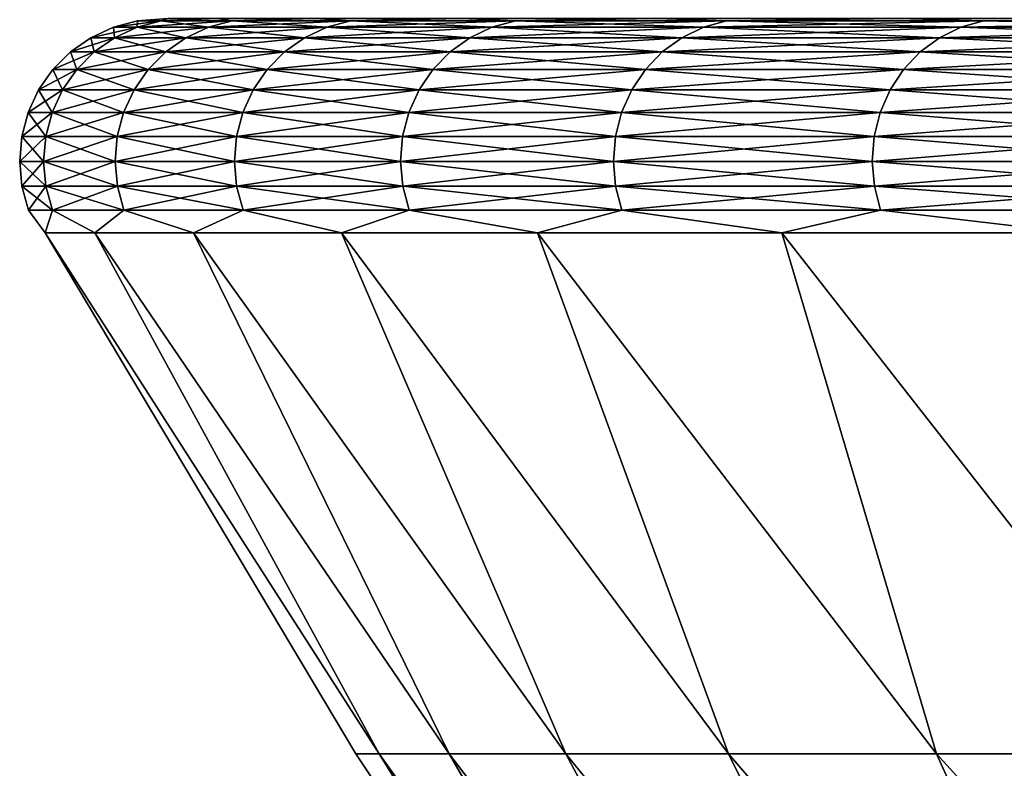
# Model space of a CAD drawing. Header units: metres. Extents: x -105 to 105, y -72 to 59.
# Tile 134 of 256: x -21.35 to -19.97, y -47.65 to -46.6. Entities that reach past the tile are written whole.
import ezdxf

# ---------------------------------------------------------------- set-up
doc = ezdxf.new("R2010")
doc.units = ezdxf.units.M
doc.layers.add('solid_509431_AD150_SW0001', color=7, linetype='CONTINUOUS')

msp = doc.modelspace()

# ---------------------------------------------------------------- linework, layer by layer
at = {"layer": 'solid_509431_AD150_SW0001'}
for points in [[(-21.222616, -46.612011, -6.25), (-21.188816, -46.602993, -6.25), (-21.155483, -46.602993, -7.438066)], [(-21.222616, -46.612011, -6.25), (-21.18923, -46.612011, -5.060039), (-21.188816, -46.602993, -6.25)], [(-21.18923, -46.612011, -7.439961), (-21.222616, -46.612011, -6.25), (-21.155483, -46.602993, -7.438066)], [(-21.18923, -46.612011, -5.060039), (-21.155483, -46.602993, -5.061934), (-21.188816, -46.602993, -6.25)], [(-21.18923, -46.612011, -5.060039), (-21.089174, -46.612011, -3.873821), (-21.155483, -46.602993, -5.061934)], [(-21.18923, -46.612011, -7.439961), (-21.155483, -46.602993, -7.438066), (-21.055586, -46.602993, -8.622395)], [(-21.089174, -46.612011, -8.626179), (-21.18923, -46.612011, -7.439961), (-21.055586, -46.602993, -8.622395)], [(-21.188816, -46.602993, -6.25), (-21.14572, -46.599998, -5.645895), (-21.14572, -46.599998, -6.854105)], [(-21.188816, -46.602993, -6.25), (-21.155483, -46.602993, -5.061934), (-21.14572, -46.599998, -5.645895)], [(-21.155483, -46.602993, -7.438066), (-21.188816, -46.602993, -6.25), (-21.14572, -46.599998, -6.854105)], [(-21.155483, -46.602993, -5.061934), (-21.07675, -46.599998, -4.439735), (-21.14572, -46.599998, -5.645895)], [(-21.155483, -46.602993, -5.061934), (-21.055586, -46.602993, -3.877605), (-21.07675, -46.599998, -4.439735)], [(-21.155483, -46.602993, -7.438066), (-21.14572, -46.599998, -6.854105), (-21.07675, -46.599998, -8.060265)], [(-21.055586, -46.602993, -8.622395), (-21.155483, -46.602993, -7.438066), (-21.07675, -46.599998, -8.060265)], [(-21.089174, -46.612011, -3.873821), (-21.055586, -46.602993, -3.877605), (-21.155483, -46.602993, -5.061934)], [(-21.089174, -46.612011, -3.873821), (-20.922762, -46.612011, -2.69508), (-21.055586, -46.602993, -3.877605)], [(-21.089174, -46.612011, -8.626179), (-21.055586, -46.602993, -8.622395), (-20.889441, -46.602993, -9.799258)], [(-20.922762, -46.612011, -9.80492), (-21.089174, -46.612011, -8.626179), (-20.889441, -46.602993, -9.799258)], [(-21.055586, -46.602993, -3.877605), (-20.939024, -46.599998, -3.239418), (-21.07675, -46.599998, -4.439735)], [(-21.055586, -46.602993, -8.622395), (-21.07675, -46.599998, -8.060265), (-20.939024, -46.599998, -9.260583)], [(-21.055586, -46.602993, -3.877605), (-20.889441, -46.602993, -2.700741), (-20.939024, -46.599998, -3.239418)], [(-20.889441, -46.602993, -9.799258), (-21.055586, -46.602993, -8.622395), (-20.939024, -46.599998, -9.260583)], [(-20.922762, -46.612011, -2.69508), (-20.889441, -46.602993, -2.700741), (-21.055586, -46.602993, -3.877605)], [(-20.889441, -46.602993, -2.700741), (-20.733006, -46.599998, -2.048941), (-20.939024, -46.599998, -3.239418)], [(-20.889441, -46.602993, -9.799258), (-20.939024, -46.599998, -9.260583), (-20.733006, -46.599998, -10.451059)], [(-20.922762, -46.612011, -2.69508), (-20.690521, -46.612011, -1.527524), (-20.889441, -46.602993, -2.700741)], [(-20.922762, -46.612011, -9.80492), (-20.889441, -46.602993, -9.799258), (-20.65757, -46.602993, -10.964955)], [(-20.690521, -46.612011, -10.972477), (-20.922762, -46.612011, -9.80492), (-20.65757, -46.602993, -10.964955)], [(-20.889441, -46.602993, -2.700741), (-20.65757, -46.602993, -1.535045), (-20.733006, -46.599998, -2.048941)], [(-20.65757, -46.602993, -10.964955), (-20.889441, -46.602993, -9.799258), (-20.733006, -46.599998, -10.451059)], [(-20.690521, -46.612011, -1.527524), (-20.65757, -46.602993, -1.535045), (-20.889441, -46.602993, -2.700741)], [(-20.65757, -46.602993, -1.535045), (-20.459362, -46.599998, -0.87219), (-20.733006, -46.599998, -2.048941)], [(-20.65757, -46.602993, -10.964955), (-20.733006, -46.599998, -10.451059), (-20.459362, -46.599998, -11.62781)], [(-20.690521, -46.612011, -1.527524), (-20.393181, -46.612011, -0.374826), (-20.65757, -46.602993, -1.535045)], [(-20.690521, -46.612011, -10.972477), (-20.65757, -46.602993, -10.964955), (-20.360701, -46.602993, -12.115817)], [(-20.393181, -46.612011, -12.125174), (-20.690521, -46.612011, -10.972477), (-20.360701, -46.602993, -12.115817)], [(-20.65757, -46.602993, -1.535045), (-20.360701, -46.602993, -0.384183), (-20.459362, -46.599998, -0.87219)], [(-20.360701, -46.602993, -12.115817), (-20.65757, -46.602993, -10.964955), (-20.459362, -46.599998, -11.62781)], [(-20.393181, -46.612011, -0.374826), (-20.360701, -46.602993, -0.384183), (-20.65757, -46.602993, -1.535045)], [(-20.360701, -46.602993, -0.384183), (-20.118973, -46.599998, 0.287074), (-20.459362, -46.599998, -0.87219)], [(-20.360701, -46.602993, -12.115817), (-20.459362, -46.599998, -11.62781), (-20.118973, -46.599998, -12.787074)], [(-20.393181, -46.612011, -0.374826), (-20.031673, -46.612011, 0.759386), (-20.360701, -46.602993, -0.384183)], [(-20.393181, -46.612011, -12.125174), (-20.360701, -46.602993, -12.115817), (-19.999771, -46.602993, -13.248222)], [(-20.031673, -46.612011, -13.259386), (-20.393181, -46.612011, -12.125174), (-19.999771, -46.602993, -13.248222)], [(-20.360701, -46.602993, -0.384183), (-19.999771, -46.602993, 0.748223), (-20.118973, -46.599998, 0.287074)], [(-19.999771, -46.602993, -13.248222), (-20.360701, -46.602993, -12.115817), (-20.118973, -46.599998, -12.787074)], [(-20.031673, -46.612011, 0.759386), (-19.999771, -46.602993, 0.748223), (-20.360701, -46.602993, -0.384183)], [(-19.999771, -46.602993, 0.748223), (-19.712982, -46.599998, 1.424939), (-20.118973, -46.599998, 0.287074)], [(-19.999771, -46.602993, -13.248222), (-20.118973, -46.599998, -12.787074), (-19.712982, -46.599998, -13.924939)], [(-20.031673, -46.612011, 0.759386), (-19.607141, -46.612011, 1.871544), (-19.999771, -46.602993, 0.748223)], [(-20.031673, -46.612011, -13.259386), (-19.999771, -46.602993, -13.248222), (-19.575914, -46.602993, -14.358609)], [(-19.607141, -46.612011, -14.371544), (-20.031673, -46.612011, -13.259386), (-19.575914, -46.602993, -14.358609)], [(-19.999771, -46.602993, 0.748223), (-19.575914, -46.602993, 1.858609), (-19.712982, -46.599998, 1.424939)], [(-19.575914, -46.602993, -14.358609), (-19.999771, -46.602993, -13.248222), (-19.712982, -46.599998, -13.924939)], [(-19.607141, -46.612011, 1.871544), (-19.575914, -46.602993, 1.858609), (-19.999771, -46.602993, 0.748223)], [(-21.254328, -46.626785, -6.25), (-21.222616, -46.612011, -6.25), (-21.18923, -46.612011, -7.439961)], [(-21.254328, -46.626785, -6.25), (-21.22089, -46.626785, -5.05826), (-21.222616, -46.612011, -6.25)], [(-21.22089, -46.626785, -7.44174), (-21.254328, -46.626785, -6.25), (-21.18923, -46.612011, -7.439961)], [(-21.22089, -46.626785, -5.05826), (-21.18923, -46.612011, -5.060039), (-21.222616, -46.612011, -6.25)], [(-21.22089, -46.626785, -5.05826), (-21.120686, -46.626785, -3.87027), (-21.18923, -46.612011, -5.060039)], [(-21.22089, -46.626785, -7.44174), (-21.18923, -46.612011, -7.439961), (-21.089174, -46.612011, -8.626179)], [(-21.120686, -46.626785, -8.629729), (-21.22089, -46.626785, -7.44174), (-21.089174, -46.612011, -8.626179)], [(-21.120686, -46.626785, -3.87027), (-21.089174, -46.612011, -3.873821), (-21.18923, -46.612011, -5.060039)], [(-21.120686, -46.626785, -3.87027), (-20.954025, -46.626785, -2.689768), (-21.089174, -46.612011, -3.873821)], [(-21.120686, -46.626785, -8.629729), (-21.089174, -46.612011, -8.626179), (-20.922762, -46.612011, -9.80492)], [(-20.954025, -46.626785, -9.810232), (-21.120686, -46.626785, -8.629729), (-20.922762, -46.612011, -9.80492)], [(-20.954025, -46.626785, -2.689768), (-20.922762, -46.612011, -2.69508), (-21.089174, -46.612011, -3.873821)], [(-20.954025, -46.626785, -2.689768), (-20.721437, -46.626785, -1.520467), (-20.922762, -46.612011, -2.69508)], [(-20.954025, -46.626785, -9.810232), (-20.922762, -46.612011, -9.80492), (-20.690521, -46.612011, -10.972477)], [(-20.721437, -46.626785, -10.979533), (-20.954025, -46.626785, -9.810232), (-20.690521, -46.612011, -10.972477)], [(-20.721437, -46.626785, -1.520467), (-20.690521, -46.612011, -1.527524), (-20.922762, -46.612011, -2.69508)], [(-20.721437, -46.626785, -1.520467), (-20.423653, -46.626785, -0.366047), (-20.690521, -46.612011, -1.527524)], [(-20.721437, -46.626785, -10.979533), (-20.690521, -46.612011, -10.972477), (-20.393181, -46.612011, -12.125174)], [(-20.423653, -46.626785, -12.133953), (-20.721437, -46.626785, -10.979533), (-20.393181, -46.612011, -12.125174)], [(-20.423653, -46.626785, -0.366047), (-20.393181, -46.612011, -0.374826), (-20.690521, -46.612011, -1.527524)], [(-20.423653, -46.626785, -0.366047), (-20.061605, -46.626785, 0.769859), (-20.393181, -46.612011, -0.374826)], [(-20.423653, -46.626785, -12.133953), (-20.393181, -46.612011, -12.125174), (-20.031673, -46.612011, -13.259386)], [(-20.061605, -46.626785, -13.269859), (-20.423653, -46.626785, -12.133953), (-20.031673, -46.612011, -13.259386)], [(-20.061605, -46.626785, 0.769859), (-20.031673, -46.612011, 0.759386), (-20.393181, -46.612011, -0.374826)], [(-20.061605, -46.626785, 0.769859), (-19.636438, -46.626785, 1.883679), (-20.031673, -46.612011, 0.759386)], [(-20.061605, -46.626785, -13.269859), (-20.031673, -46.612011, -13.259386), (-19.607141, -46.612011, -14.371544)], [(-19.636438, -46.626785, -14.383679), (-20.061605, -46.626785, -13.269859), (-19.607141, -46.612011, -14.371544)], [(-19.636438, -46.626785, 1.883679), (-19.607141, -46.612011, 1.871544), (-20.031673, -46.612011, 0.759386)], [(-21.28298, -46.646854, -6.25), (-21.254328, -46.626785, -6.25), (-21.22089, -46.626785, -7.44174)], [(-21.28298, -46.646854, -6.25), (-21.249498, -46.646854, -5.056654), (-21.254328, -46.626785, -6.25)], [(-21.249498, -46.646854, -7.443346), (-21.28298, -46.646854, -6.25), (-21.22089, -46.626785, -7.44174)], [(-21.249498, -46.646854, -5.056654), (-21.22089, -46.626785, -5.05826), (-21.254328, -46.626785, -6.25)], [(-21.249498, -46.646854, -5.056654), (-21.149157, -46.646854, -3.867062), (-21.22089, -46.626785, -5.05826)], [(-21.249498, -46.646854, -7.443346), (-21.22089, -46.626785, -7.44174), (-21.120686, -46.626785, -8.629729)], [(-21.149157, -46.646854, -8.632937), (-21.249498, -46.646854, -7.443346), (-21.120686, -46.626785, -8.629729)], [(-21.149157, -46.646854, -3.867062), (-21.120686, -46.626785, -3.87027), (-21.22089, -46.626785, -5.05826)], [(-21.149157, -46.646854, -3.867062), (-20.982273, -46.646854, -2.684968), (-21.120686, -46.626785, -3.87027)], [(-21.149157, -46.646854, -8.632937), (-21.120686, -46.626785, -8.629729), (-20.954025, -46.626785, -9.810232)], [(-20.982273, -46.646854, -9.815032), (-21.149157, -46.646854, -8.632937), (-20.954025, -46.626785, -9.810232)], [(-20.982273, -46.646854, -2.684968), (-20.954025, -46.626785, -2.689768), (-21.120686, -46.626785, -3.87027)], [(-20.982273, -46.646854, -2.684968), (-20.749371, -46.646854, -1.514091), (-20.954025, -46.626785, -2.689768)], [(-20.982273, -46.646854, -9.815032), (-20.954025, -46.626785, -9.810232), (-20.721437, -46.626785, -10.979533)], [(-20.749371, -46.646854, -10.985909), (-20.982273, -46.646854, -9.815032), (-20.721437, -46.626785, -10.979533)], [(-20.749371, -46.646854, -1.514091), (-20.721437, -46.626785, -1.520467), (-20.954025, -46.626785, -2.689768)], [(-20.749371, -46.646854, -1.514091), (-20.451183, -46.646854, -0.358115), (-20.721437, -46.626785, -1.520467)], [(-20.749371, -46.646854, -10.985909), (-20.721437, -46.626785, -10.979533), (-20.423653, -46.626785, -12.133953)], [(-20.451183, -46.646854, -12.141885), (-20.749371, -46.646854, -10.985909), (-20.423653, -46.626785, -12.133953)], [(-20.451183, -46.646854, -0.358115), (-20.423653, -46.626785, -0.366047), (-20.721437, -46.626785, -1.520467)], [(-20.451183, -46.646854, -0.358115), (-20.08865, -46.646854, 0.779323), (-20.423653, -46.626785, -0.366047)], [(-20.451183, -46.646854, -12.141885), (-20.423653, -46.626785, -12.133953), (-20.061605, -46.626785, -13.269859)], [(-20.08865, -46.646854, -13.279323), (-20.451183, -46.646854, -12.141885), (-20.061605, -46.626785, -13.269859)], [(-20.08865, -46.646854, 0.779323), (-20.061605, -46.626785, 0.769859), (-20.423653, -46.626785, -0.366047)], [(-20.08865, -46.646854, 0.779323), (-19.66291, -46.646854, 1.894644), (-20.061605, -46.626785, 0.769859)], [(-20.08865, -46.646854, -13.279323), (-20.061605, -46.626785, -13.269859), (-19.636438, -46.626785, -14.383679)], [(-19.66291, -46.646854, -14.394644), (-20.08865, -46.646854, -13.279323), (-19.636438, -46.626785, -14.383679)], [(-19.66291, -46.646854, 1.894644), (-19.636438, -46.626785, 1.883679), (-20.061605, -46.626785, 0.769859)], [(-21.307697, -46.671612, -6.25), (-21.28298, -46.646854, -6.25), (-21.249498, -46.646854, -7.443346)], [(-21.307697, -46.671612, -6.25), (-21.274176, -46.671612, -5.055268), (-21.28298, -46.646854, -6.25)], [(-21.274176, -46.671612, -7.444732), (-21.307697, -46.671612, -6.25), (-21.249498, -46.646854, -7.443346)], [(-21.274176, -46.671612, -5.055268), (-21.249498, -46.646854, -5.056654), (-21.28298, -46.646854, -6.25)], [(-21.274176, -46.671612, -5.055268), (-21.173719, -46.671612, -3.864295), (-21.249498, -46.646854, -5.056654)], [(-21.274176, -46.671612, -7.444732), (-21.249498, -46.646854, -7.443346), (-21.149157, -46.646854, -8.632937)], [(-21.173719, -46.671612, -8.635705), (-21.274176, -46.671612, -7.444732), (-21.149157, -46.646854, -8.632937)], [(-21.173719, -46.671612, -3.864295), (-21.149157, -46.646854, -3.867062), (-21.249498, -46.646854, -5.056654)], [(-21.173719, -46.671612, -3.864295), (-21.006641, -46.671612, -2.680828), (-21.149157, -46.646854, -3.867062)], [(-21.173719, -46.671612, -8.635705), (-21.149157, -46.646854, -8.632937), (-20.982273, -46.646854, -9.815032)], [(-21.006641, -46.671612, -9.819172), (-21.173719, -46.671612, -8.635705), (-20.982273, -46.646854, -9.815032)], [(-21.006641, -46.671612, -2.680828), (-20.982273, -46.646854, -2.684968), (-21.149157, -46.646854, -3.867062)], [(-21.006641, -46.671612, -2.680828), (-20.773468, -46.671612, -1.508591), (-20.982273, -46.646854, -2.684968)], [(-21.006641, -46.671612, -9.819172), (-20.982273, -46.646854, -9.815032), (-20.749371, -46.646854, -10.985909)], [(-20.773468, -46.671612, -10.991408), (-21.006641, -46.671612, -9.819172), (-20.749371, -46.646854, -10.985909)], [(-20.773468, -46.671612, -1.508591), (-20.749371, -46.646854, -1.514091), (-20.982273, -46.646854, -2.684968)], [(-20.773468, -46.671612, -1.508591), (-20.474936, -46.671612, -0.351273), (-20.749371, -46.646854, -1.514091)], [(-20.773468, -46.671612, -10.991408), (-20.749371, -46.646854, -10.985909), (-20.451183, -46.646854, -12.141885)], [(-20.474936, -46.671612, -12.148727), (-20.773468, -46.671612, -10.991408), (-20.451183, -46.646854, -12.141885)], [(-20.474936, -46.671612, -0.351273), (-20.451183, -46.646854, -0.358115), (-20.749371, -46.646854, -1.514091)], [(-20.474936, -46.671612, -0.351273), (-20.11198, -46.671612, 0.787486), (-20.451183, -46.646854, -0.358115)], [(-20.474936, -46.671612, -12.148727), (-20.451183, -46.646854, -12.141885), (-20.08865, -46.646854, -13.279323)], [(-20.11198, -46.671612, -13.287486), (-20.474936, -46.671612, -12.148727), (-20.08865, -46.646854, -13.279323)], [(-20.11198, -46.671612, 0.787486), (-20.08865, -46.646854, 0.779323), (-20.451183, -46.646854, -0.358115)], [(-20.11198, -46.671612, 0.787486), (-19.685745, -46.671612, 1.904103), (-20.08865, -46.646854, 0.779323)], [(-20.11198, -46.671612, -13.287486), (-20.08865, -46.646854, -13.279323), (-19.66291, -46.646854, -14.394644)], [(-19.685745, -46.671612, -14.404102), (-20.11198, -46.671612, -13.287486), (-19.66291, -46.646854, -14.394644)], [(-19.685745, -46.671612, 1.904103), (-19.66291, -46.646854, 1.894644), (-20.08865, -46.646854, 0.779323)], [(-21.327723, -46.700294, -6.25), (-21.307697, -46.671612, -6.25), (-21.274176, -46.671612, -7.444732)], [(-21.327723, -46.700294, -6.25), (-21.29417, -46.700294, -5.054145), (-21.307697, -46.671612, -6.25)], [(-21.29417, -46.700294, -7.445855), (-21.327723, -46.700294, -6.25), (-21.274176, -46.671612, -7.444732)], [(-21.29417, -46.700294, -5.054145), (-21.274176, -46.671612, -5.055268), (-21.307697, -46.671612, -6.25)], [(-21.29417, -46.700294, -5.054145), (-21.193617, -46.700294, -3.862053), (-21.274176, -46.671612, -5.055268)], [(-21.29417, -46.700294, -7.445855), (-21.274176, -46.671612, -7.444732), (-21.173719, -46.671612, -8.635705)], [(-21.193617, -46.700294, -8.637947), (-21.29417, -46.700294, -7.445855), (-21.173719, -46.671612, -8.635705)], [(-21.193617, -46.700294, -3.862053), (-21.173719, -46.671612, -3.864295), (-21.274176, -46.671612, -5.055268)], [(-21.193617, -46.700294, -3.862053), (-21.026382, -46.700294, -2.677474), (-21.173719, -46.671612, -3.864295)], [(-21.193617, -46.700294, -8.637947), (-21.173719, -46.671612, -8.635705), (-21.006641, -46.671612, -9.819172)], [(-21.026382, -46.700294, -9.822526), (-21.193617, -46.700294, -8.637947), (-21.006641, -46.671612, -9.819172)], [(-21.026382, -46.700294, -2.677474), (-21.006641, -46.671612, -2.680828), (-21.173719, -46.671612, -3.864295)], [(-21.026382, -46.700294, -2.677474), (-20.792992, -46.700294, -1.504135), (-21.006641, -46.671612, -2.680828)], [(-21.026382, -46.700294, -9.822526), (-21.006641, -46.671612, -9.819172), (-20.773468, -46.671612, -10.991408)], [(-20.792992, -46.700294, -10.995865), (-21.026382, -46.700294, -9.822526), (-20.773468, -46.671612, -10.991408)], [(-20.792992, -46.700294, -1.504135), (-20.773468, -46.671612, -1.508591), (-21.006641, -46.671612, -2.680828)], [(-20.792992, -46.700294, -1.504135), (-20.494177, -46.700294, -0.345729), (-20.773468, -46.671612, -1.508591)], [(-20.792992, -46.700294, -10.995865), (-20.773468, -46.671612, -10.991408), (-20.474936, -46.671612, -12.148727)], [(-20.494177, -46.700294, -12.154271), (-20.792992, -46.700294, -10.995865), (-20.474936, -46.671612, -12.148727)], [(-20.494177, -46.700294, -0.345729), (-20.474936, -46.671612, -0.351273), (-20.773468, -46.671612, -1.508591)], [(-20.494177, -46.700294, -0.345729), (-20.13088, -46.700294, 0.7941), (-20.474936, -46.671612, -0.351273)], [(-20.494177, -46.700294, -12.154271), (-20.474936, -46.671612, -12.148727), (-20.11198, -46.671612, -13.287486)], [(-20.13088, -46.700294, -13.2941), (-20.494177, -46.700294, -12.154271), (-20.11198, -46.671612, -13.287486)], [(-20.13088, -46.700294, 0.7941), (-20.11198, -46.671612, 0.787486), (-20.474936, -46.671612, -0.351273)], [(-20.13088, -46.700294, 0.7941), (-19.704247, -46.700294, 1.911766), (-20.11198, -46.671612, 0.787486)], [(-20.13088, -46.700294, -13.2941), (-20.11198, -46.671612, -13.287486), (-19.685745, -46.671612, -14.404102)], [(-19.704247, -46.700294, -14.411766), (-20.13088, -46.700294, -13.2941), (-19.685745, -46.671612, -14.404102)], [(-19.704247, -46.700294, 1.911766), (-19.685745, -46.671612, 1.904103), (-20.11198, -46.671612, 0.787486)], [(-21.342443, -46.732029, -6.25), (-21.327723, -46.700294, -6.25), (-21.29417, -46.700294, -7.445855)], [(-21.342443, -46.732029, -6.25), (-21.308867, -46.732029, -5.053319), (-21.327723, -46.700294, -6.25)], [(-21.308867, -46.732029, -7.446681), (-21.342443, -46.732029, -6.25), (-21.29417, -46.700294, -7.445855)], [(-21.308867, -46.732029, -5.053319), (-21.29417, -46.700294, -5.054145), (-21.327723, -46.700294, -6.25)], [(-21.308867, -46.732029, -5.053319), (-21.208246, -46.732029, -3.860404), (-21.29417, -46.700294, -5.054145)], [(-21.308867, -46.732029, -7.446681), (-21.29417, -46.700294, -7.445855), (-21.193617, -46.700294, -8.637947)], [(-21.208246, -46.732029, -8.639595), (-21.308867, -46.732029, -7.446681), (-21.193617, -46.700294, -8.637947)], [(-21.208246, -46.732029, -3.860404), (-21.193617, -46.700294, -3.862053), (-21.29417, -46.700294, -5.054145)], [(-21.208246, -46.732029, -3.860404), (-21.040895, -46.732029, -2.675008), (-21.193617, -46.700294, -3.862053)], [(-21.208246, -46.732029, -8.639595), (-21.193617, -46.700294, -8.637947), (-21.026382, -46.700294, -9.822526)], [(-21.040895, -46.732029, -9.824992), (-21.208246, -46.732029, -8.639595), (-21.026382, -46.700294, -9.822526)], [(-21.040895, -46.732029, -2.675008), (-21.026382, -46.700294, -2.677474), (-21.193617, -46.700294, -3.862053)], [(-21.040895, -46.732029, -2.675008), (-20.807343, -46.732029, -1.50086), (-21.026382, -46.700294, -2.677474)], [(-21.040895, -46.732029, -9.824992), (-21.026382, -46.700294, -9.822526), (-20.792992, -46.700294, -10.995865)], [(-20.807343, -46.732029, -10.999141), (-21.040895, -46.732029, -9.824992), (-20.792992, -46.700294, -10.995865)], [(-20.807343, -46.732029, -1.50086), (-20.792992, -46.700294, -1.504135), (-21.026382, -46.700294, -2.677474)], [(-20.807343, -46.732029, -1.50086), (-20.508324, -46.732029, -0.341654), (-20.792992, -46.700294, -1.504135)], [(-20.807343, -46.732029, -10.999141), (-20.792992, -46.700294, -10.995865), (-20.494177, -46.700294, -12.154271)], [(-20.508324, -46.732029, -12.158346), (-20.807343, -46.732029, -10.999141), (-20.494177, -46.700294, -12.154271)], [(-20.508324, -46.732029, -0.341654), (-20.494177, -46.700294, -0.345729), (-20.792992, -46.700294, -1.504135)], [(-20.508324, -46.732029, -0.341654), (-20.144775, -46.732029, 0.798962), (-20.494177, -46.700294, -0.345729)], [(-20.508324, -46.732029, -12.158346), (-20.494177, -46.700294, -12.154271), (-20.13088, -46.700294, -13.2941)], [(-20.144775, -46.732029, -13.298962), (-20.508324, -46.732029, -12.158346), (-20.13088, -46.700294, -13.2941)], [(-20.144775, -46.732029, 0.798962), (-20.13088, -46.700294, 0.7941), (-20.494177, -46.700294, -0.345729)], [(-20.144775, -46.732029, 0.798962), (-19.717846, -46.732029, 1.917399), (-20.13088, -46.700294, 0.7941)], [(-20.144775, -46.732029, -13.298962), (-20.13088, -46.700294, -13.2941), (-19.704247, -46.700294, -14.411766)], [(-19.717846, -46.732029, -14.417399), (-20.144775, -46.732029, -13.298962), (-19.704247, -46.700294, -14.411766)], [(-19.717846, -46.732029, 1.917399), (-19.704247, -46.700294, 1.911766), (-20.13088, -46.700294, 0.7941)], [(-21.35141, -46.765842, -6.25), (-21.342443, -46.732029, -6.25), (-21.308867, -46.732029, -7.446681)], [(-21.35141, -46.765842, -6.25), (-21.31782, -46.765842, -5.052817), (-21.342443, -46.732029, -6.25)], [(-21.31782, -46.765842, -7.447183), (-21.35141, -46.765842, -6.25), (-21.308867, -46.732029, -7.446681)], [(-21.31782, -46.765842, -5.052817), (-21.308867, -46.732029, -5.053319), (-21.342443, -46.732029, -6.25)], [(-21.31782, -46.765842, -5.052817), (-21.217155, -46.765842, -3.859401), (-21.308867, -46.732029, -5.053319)], [(-21.31782, -46.765842, -7.447183), (-21.308867, -46.732029, -7.446681), (-21.208246, -46.732029, -8.639595)], [(-21.217155, -46.765842, -8.640599), (-21.31782, -46.765842, -7.447183), (-21.208246, -46.732029, -8.639595)], [(-21.217155, -46.765842, -3.859401), (-21.208246, -46.732029, -3.860404), (-21.308867, -46.732029, -5.053319)], [(-21.217155, -46.765842, -3.859401), (-21.049736, -46.765842, -2.673506), (-21.208246, -46.732029, -3.860404)], [(-21.217155, -46.765842, -8.640599), (-21.208246, -46.732029, -8.639595), (-21.040895, -46.732029, -9.824992)], [(-21.049736, -46.765842, -9.826494), (-21.217155, -46.765842, -8.640599), (-21.040895, -46.732029, -9.824992)], [(-21.049736, -46.765842, -2.673506), (-21.040895, -46.732029, -2.675008), (-21.208246, -46.732029, -3.860404)], [(-21.049736, -46.765842, -2.673506), (-20.816084, -46.765842, -1.498865), (-21.040895, -46.732029, -2.675008)], [(-21.049736, -46.765842, -9.826494), (-21.040895, -46.732029, -9.824992), (-20.807343, -46.732029, -10.999141)], [(-20.816084, -46.765842, -11.001136), (-21.049736, -46.765842, -9.826494), (-20.807343, -46.732029, -10.999141)], [(-20.816084, -46.765842, -1.498865), (-20.807343, -46.732029, -1.50086), (-21.040895, -46.732029, -2.675008)], [(-20.816084, -46.765842, -1.498865), (-20.516939, -46.765842, -0.339172), (-20.807343, -46.732029, -1.50086)], [(-20.816084, -46.765842, -11.001136), (-20.807343, -46.732029, -10.999141), (-20.508324, -46.732029, -12.158346)], [(-20.516939, -46.765842, -12.160829), (-20.816084, -46.765842, -11.001136), (-20.508324, -46.732029, -12.158346)], [(-20.516939, -46.765842, -0.339172), (-20.508324, -46.732029, -0.341654), (-20.807343, -46.732029, -1.50086)], [(-20.516939, -46.765842, -0.339172), (-20.153238, -46.765842, 0.801923), (-20.508324, -46.732029, -0.341654)], [(-20.516939, -46.765842, -12.160829), (-20.508324, -46.732029, -12.158346), (-20.144775, -46.732029, -13.298962)], [(-20.153238, -46.765842, -13.301924), (-20.516939, -46.765842, -12.160829), (-20.144775, -46.732029, -13.298962)], [(-20.153238, -46.765842, 0.801923), (-20.144775, -46.732029, 0.798962), (-20.508324, -46.732029, -0.341654)], [(-20.153238, -46.765842, 0.801923), (-19.72613, -46.765842, 1.92083), (-20.144775, -46.732029, 0.798962)], [(-20.153238, -46.765842, -13.301924), (-20.144775, -46.732029, -13.298962), (-19.717846, -46.732029, -14.417399)], [(-19.72613, -46.765842, -14.420831), (-20.153238, -46.765842, -13.301924), (-19.717846, -46.732029, -14.417399)], [(-19.72613, -46.765842, 1.92083), (-19.717846, -46.732029, 1.917399), (-20.144775, -46.732029, 0.798962)], [(-21.354347, -46.800701, -6.25), (-21.35141, -46.765842, -6.25), (-21.31782, -46.765842, -7.447183)], [(-21.354347, -46.800701, -6.25), (-21.320751, -46.800701, -5.052652), (-21.35141, -46.765842, -6.25)], [(-21.320751, -46.800701, -7.447348), (-21.354347, -46.800701, -6.25), (-21.31782, -46.765842, -7.447183)], [(-21.320751, -46.800701, -5.052652), (-21.31782, -46.765842, -5.052817), (-21.35141, -46.765842, -6.25)], [(-21.320751, -46.800701, -5.052652), (-21.220076, -46.800701, -3.859072), (-21.31782, -46.765842, -5.052817)], [(-21.320751, -46.800701, -7.447348), (-21.31782, -46.765842, -7.447183), (-21.217155, -46.765842, -8.640599)], [(-21.220076, -46.800701, -8.640928), (-21.320751, -46.800701, -7.447348), (-21.217155, -46.765842, -8.640599)], [(-21.220076, -46.800701, -3.859072), (-21.217155, -46.765842, -3.859401), (-21.31782, -46.765842, -5.052817)], [(-21.220076, -46.800701, -3.859072), (-21.052631, -46.800701, -2.673014), (-21.217155, -46.765842, -3.859401)], [(-21.220076, -46.800701, -8.640928), (-21.217155, -46.765842, -8.640599), (-21.049736, -46.765842, -9.826494)], [(-21.052631, -46.800701, -9.826986), (-21.220076, -46.800701, -8.640928), (-21.049736, -46.765842, -9.826494)], [(-21.052631, -46.800701, -2.673014), (-21.049736, -46.765842, -2.673506), (-21.217155, -46.765842, -3.859401)], [(-21.052631, -46.800701, -2.673014), (-20.818949, -46.800701, -1.498211), (-21.049736, -46.765842, -2.673506)], [(-21.052631, -46.800701, -9.826986), (-21.049736, -46.765842, -9.826494), (-20.816084, -46.765842, -11.001136)], [(-20.818949, -46.800701, -11.001789), (-21.052631, -46.800701, -9.826986), (-20.816084, -46.765842, -11.001136)], [(-20.818949, -46.800701, -1.498211), (-20.816084, -46.765842, -1.498865), (-21.049736, -46.765842, -2.673506)], [(-20.818949, -46.800701, -1.498211), (-20.519762, -46.800701, -0.338359), (-20.816084, -46.765842, -1.498865)], [(-20.818949, -46.800701, -11.001789), (-20.816084, -46.765842, -11.001136), (-20.516939, -46.765842, -12.160829)], [(-20.519762, -46.800701, -12.161641), (-20.818949, -46.800701, -11.001789), (-20.516939, -46.765842, -12.160829)], [(-20.519762, -46.800701, -0.338359), (-20.516939, -46.765842, -0.339172), (-20.816084, -46.765842, -1.498865)], [(-20.519762, -46.800701, -0.338359), (-20.156012, -46.800701, 0.802893), (-20.516939, -46.765842, -0.339172)], [(-20.519762, -46.800701, -12.161641), (-20.516939, -46.765842, -12.160829), (-20.153238, -46.765842, -13.301924)], [(-20.156012, -46.800701, -13.302894), (-20.519762, -46.800701, -12.161641), (-20.153238, -46.765842, -13.301924)], [(-20.156012, -46.800701, 0.802893), (-20.153238, -46.765842, 0.801923), (-20.516939, -46.765842, -0.339172)], [(-20.156012, -46.800701, 0.802893), (-19.728844, -46.800701, 1.921955), (-20.153238, -46.765842, 0.801923)], [(-20.156012, -46.800701, -13.302894), (-20.153238, -46.765842, -13.301924), (-19.72613, -46.765842, -14.420831)], [(-19.728844, -46.800701, -14.421954), (-20.156012, -46.800701, -13.302894), (-19.72613, -46.765842, -14.420831)], [(-19.728844, -46.800701, 1.921955), (-19.72613, -46.765842, 1.92083), (-20.153238, -46.765842, 0.801923)], [(-21.317575, -46.835541, -5.052831), (-21.320751, -46.800701, -5.052652), (-21.354347, -46.800701, -6.25)], [(-21.351164, -46.835541, -6.25), (-21.354347, -46.800701, -6.25), (-21.320751, -46.800701, -7.447348)], [(-21.351164, -46.835541, -6.25), (-21.317575, -46.835541, -5.052831), (-21.354347, -46.800701, -6.25)], [(-21.317575, -46.835541, -7.447169), (-21.351164, -46.835541, -6.25), (-21.320751, -46.800701, -7.447348)], [(-21.216913, -46.835541, -3.859428), (-21.220076, -46.800701, -3.859072), (-21.320751, -46.800701, -5.052652)], [(-21.317575, -46.835541, -5.052831), (-21.216913, -46.835541, -3.859428), (-21.320751, -46.800701, -5.052652)], [(-21.317575, -46.835541, -7.447169), (-21.320751, -46.800701, -7.447348), (-21.220076, -46.800701, -8.640928)], [(-21.216913, -46.835541, -8.640572), (-21.317575, -46.835541, -7.447169), (-21.220076, -46.800701, -8.640928)], [(-21.049494, -46.835541, -2.673547), (-21.052631, -46.800701, -2.673014), (-21.220076, -46.800701, -3.859072)], [(-21.216913, -46.835541, -3.859428), (-21.049494, -46.835541, -2.673547), (-21.220076, -46.800701, -3.859072)], [(-21.216913, -46.835541, -8.640572), (-21.220076, -46.800701, -8.640928), (-21.052631, -46.800701, -9.826986)], [(-21.049494, -46.835541, -9.826453), (-21.216913, -46.835541, -8.640572), (-21.052631, -46.800701, -9.826986)], [(-20.815845, -46.835541, -1.498919), (-20.818949, -46.800701, -1.498211), (-21.052631, -46.800701, -2.673014)], [(-21.049494, -46.835541, -2.673547), (-20.815845, -46.835541, -1.498919), (-21.052631, -46.800701, -2.673014)], [(-21.049494, -46.835541, -9.826453), (-21.052631, -46.800701, -9.826986), (-20.818949, -46.800701, -11.001789)], [(-20.815845, -46.835541, -11.001081), (-21.049494, -46.835541, -9.826453), (-20.818949, -46.800701, -11.001789)], [(-20.516705, -46.835541, -0.339239), (-20.519762, -46.800701, -0.338359), (-20.818949, -46.800701, -1.498211)], [(-20.815845, -46.835541, -1.498919), (-20.516705, -46.835541, -0.339239), (-20.818949, -46.800701, -1.498211)], [(-20.815845, -46.835541, -11.001081), (-20.818949, -46.800701, -11.001789), (-20.519762, -46.800701, -12.161641)], [(-20.516705, -46.835541, -12.160761), (-20.815845, -46.835541, -11.001081), (-20.519762, -46.800701, -12.161641)], [(-20.153008, -46.835541, 0.801843), (-20.156012, -46.800701, 0.802893), (-20.519762, -46.800701, -0.338359)], [(-20.516705, -46.835541, -0.339239), (-20.153008, -46.835541, 0.801843), (-20.519762, -46.800701, -0.338359)], [(-20.516705, -46.835541, -12.160761), (-20.519762, -46.800701, -12.161641), (-20.156012, -46.800701, -13.302894)], [(-20.153008, -46.835541, -13.301843), (-20.516705, -46.835541, -12.160761), (-20.156012, -46.800701, -13.302894)], [(-19.725904, -46.835541, 1.920737), (-19.728844, -46.800701, 1.921955), (-20.156012, -46.800701, 0.802893)], [(-20.153008, -46.835541, 0.801843), (-19.725904, -46.835541, 1.920737), (-20.156012, -46.800701, 0.802893)], [(-20.153008, -46.835541, -13.301843), (-20.156012, -46.800701, -13.302894), (-19.728844, -46.800701, -14.421954)], [(-19.725904, -46.835541, -14.420737), (-20.153008, -46.835541, -13.301843), (-19.728844, -46.800701, -14.421954)], [(-21.308386, -46.869289, -5.053347), (-21.317575, -46.835541, -5.052831), (-21.351164, -46.835541, -6.25)], [(-21.341961, -46.869289, -6.25), (-21.351164, -46.835541, -6.25), (-21.317575, -46.835541, -7.447169)], [(-21.341961, -46.869289, -6.25), (-21.308386, -46.869289, -5.053347), (-21.351164, -46.835541, -6.25)], [(-21.308386, -46.869289, -7.446653), (-21.341961, -46.869289, -6.25), (-21.317575, -46.835541, -7.447169)], [(-21.207767, -46.869289, -3.860458), (-21.216913, -46.835541, -3.859428), (-21.317575, -46.835541, -5.052831)], [(-21.308386, -46.869289, -5.053347), (-21.207767, -46.869289, -3.860458), (-21.317575, -46.835541, -5.052831)], [(-21.308386, -46.869289, -7.446653), (-21.317575, -46.835541, -7.447169), (-21.216913, -46.835541, -8.640572)], [(-21.207767, -46.869289, -8.639542), (-21.308386, -46.869289, -7.446653), (-21.216913, -46.835541, -8.640572)], [(-21.040421, -46.869289, -2.675089), (-21.049494, -46.835541, -2.673547), (-21.216913, -46.835541, -3.859428)], [(-21.207767, -46.869289, -3.860458), (-21.040421, -46.869289, -2.675089), (-21.216913, -46.835541, -3.859428)], [(-21.207767, -46.869289, -8.639542), (-21.216913, -46.835541, -8.640572), (-21.049494, -46.835541, -9.826453)], [(-21.040421, -46.869289, -9.824911), (-21.207767, -46.869289, -8.639542), (-21.049494, -46.835541, -9.826453)], [(-20.806873, -46.869289, -1.500967), (-20.815845, -46.835541, -1.498919), (-21.049494, -46.835541, -2.673547)], [(-21.040421, -46.869289, -2.675089), (-20.806873, -46.869289, -1.500967), (-21.049494, -46.835541, -2.673547)], [(-21.040421, -46.869289, -9.824911), (-21.049494, -46.835541, -9.826453), (-20.815845, -46.835541, -11.001081)], [(-20.806873, -46.869289, -10.999033), (-21.040421, -46.869289, -9.824911), (-20.815845, -46.835541, -11.001081)], [(-20.50786, -46.869289, -0.341787), (-20.516705, -46.835541, -0.339239), (-20.815845, -46.835541, -1.498919)], [(-20.806873, -46.869289, -1.500967), (-20.50786, -46.869289, -0.341787), (-20.815845, -46.835541, -1.498919)], [(-20.806873, -46.869289, -10.999033), (-20.815845, -46.835541, -11.001081), (-20.516705, -46.835541, -12.160761)], [(-20.50786, -46.869289, -12.158213), (-20.806873, -46.869289, -10.999033), (-20.516705, -46.835541, -12.160761)], [(-20.144321, -46.869289, 0.798803), (-20.153008, -46.835541, 0.801843), (-20.516705, -46.835541, -0.339239)], [(-20.50786, -46.869289, -0.341787), (-20.144321, -46.869289, 0.798803), (-20.516705, -46.835541, -0.339239)], [(-20.50786, -46.869289, -12.158213), (-20.516705, -46.835541, -12.160761), (-20.153008, -46.835541, -13.301843)], [(-20.144321, -46.869289, -13.298803), (-20.50786, -46.869289, -12.158213), (-20.153008, -46.835541, -13.301843)], [(-19.717402, -46.869289, 1.917215), (-19.725904, -46.835541, 1.920737), (-20.153008, -46.835541, 0.801843)], [(-20.144321, -46.869289, 0.798803), (-19.717402, -46.869289, 1.917215), (-20.153008, -46.835541, 0.801843)], [(-20.144321, -46.869289, -13.298803), (-20.153008, -46.835541, -13.301843), (-19.725904, -46.835541, -14.420737)], [(-19.717402, -46.869289, -14.417215), (-20.144321, -46.869289, -13.298803), (-19.725904, -46.835541, -14.420737)], [(-21.318338, -46.90089, -5.640984), (-21.308386, -46.869289, -5.053347), (-21.341961, -46.869289, -6.25)], [(-21.318338, -46.90089, -6.859016), (-21.341961, -46.869289, -6.25), (-21.308386, -46.869289, -7.446653)], [(-21.318338, -46.90089, -6.859016), (-21.318338, -46.90089, -5.640984), (-21.341961, -46.869289, -6.25)], [(-21.318338, -46.90089, -5.640984), (-21.248802, -46.90089, -4.424939), (-21.308386, -46.869289, -5.053347)], [(-21.248802, -46.90089, -8.075061), (-21.318338, -46.90089, -6.859016), (-21.308386, -46.869289, -7.446653)], [(-21.248802, -46.90089, -4.424939), (-21.207767, -46.869289, -3.860458), (-21.308386, -46.869289, -5.053347)], [(-21.248802, -46.90089, -8.075061), (-21.308386, -46.869289, -7.446653), (-21.207767, -46.869289, -8.639542)], [(-21.248802, -46.90089, -4.424939), (-21.109957, -46.90089, -3.214846), (-21.207767, -46.869289, -3.860458)], [(-21.109957, -46.90089, -9.285153), (-21.248802, -46.90089, -8.075061), (-21.207767, -46.869289, -8.639542)], [(-21.109957, -46.90089, -3.214846), (-21.040421, -46.869289, -2.675089), (-21.207767, -46.869289, -3.860458)], [(-21.109957, -46.90089, -9.285153), (-21.207767, -46.869289, -8.639542), (-21.040421, -46.869289, -9.824911)], [(-21.109957, -46.90089, -3.214846), (-20.902256, -46.90089, -2.014654), (-21.040421, -46.869289, -2.675089)], [(-20.902256, -46.90089, -10.485346), (-21.109957, -46.90089, -9.285153), (-21.040421, -46.869289, -9.824911)], [(-20.902256, -46.90089, -2.014654), (-20.806873, -46.869289, -1.500967), (-21.040421, -46.869289, -2.675089)], [(-20.902256, -46.90089, -10.485346), (-21.040421, -46.869289, -9.824911), (-20.806873, -46.869289, -10.999033)], [(-20.902256, -46.90089, -2.014654), (-20.626375, -46.90089, -0.828276), (-20.806873, -46.869289, -1.500967)], [(-20.626375, -46.90089, -11.671723), (-20.902256, -46.90089, -10.485346), (-20.806873, -46.869289, -10.999033)], [(-20.626375, -46.90089, -0.828276), (-20.50786, -46.869289, -0.341787), (-20.806873, -46.869289, -1.500967)], [(-20.626375, -46.90089, -11.671723), (-20.806873, -46.869289, -10.999033), (-20.50786, -46.869289, -12.158213)], [(-20.626375, -46.90089, -0.828276), (-20.283216, -46.90089, 0.340417), (-20.50786, -46.869289, -0.341787)], [(-20.283216, -46.90089, -12.840417), (-20.626375, -46.90089, -11.671723), (-20.50786, -46.869289, -12.158213)], [(-20.283216, -46.90089, 0.340417), (-20.144321, -46.869289, 0.798803), (-20.50786, -46.869289, -0.341787)], [(-20.283216, -46.90089, -12.840417), (-20.50786, -46.869289, -12.158213), (-20.144321, -46.869289, -13.298803)], [(-20.283216, -46.90089, 0.340417), (-19.873898, -46.90089, 1.487613), (-20.144321, -46.869289, 0.798803)], [(-19.873898, -46.90089, -13.987613), (-20.283216, -46.90089, -12.840417), (-20.144321, -46.869289, -13.298803)], [(-19.873898, -46.90089, 1.487613), (-19.717402, -46.869289, 1.917215), (-20.144321, -46.869289, 0.798803)], [(-19.873898, -46.90089, -13.987613), (-20.144321, -46.869289, -13.298803), (-19.717402, -46.869289, -14.417215)], [(-20.849014, -47.633389, -5.079144), (-21.248802, -46.90089, -4.424939), (-21.318338, -46.90089, -5.640984)], [(-20.881865, -47.633389, -6.25), (-21.318338, -46.90089, -5.640984), (-21.318338, -46.90089, -6.859016)], [(-20.849014, -47.633389, -5.079144), (-21.318338, -46.90089, -5.640984), (-20.881865, -47.633389, -6.25)], [(-20.849014, -47.633389, -7.420856), (-21.318338, -46.90089, -6.859016), (-21.248802, -46.90089, -8.075061)], [(-20.881865, -47.633389, -6.25), (-21.318338, -46.90089, -6.859016), (-20.849014, -47.633389, -7.420856)], [(-20.750565, -47.633389, -3.911973), (-21.109957, -46.90089, -3.214846), (-21.248802, -46.90089, -4.424939)], [(-20.750565, -47.633389, -3.911973), (-21.248802, -46.90089, -4.424939), (-20.849014, -47.633389, -5.079144)], [(-20.750565, -47.633389, -8.588027), (-21.248802, -46.90089, -8.075061), (-21.109957, -46.90089, -9.285153)], [(-20.849014, -47.633389, -7.420856), (-21.248802, -46.90089, -8.075061), (-20.750565, -47.633389, -8.588027)], [(-20.586824, -47.633389, -2.752158), (-20.902256, -46.90089, -2.014654), (-21.109957, -46.90089, -3.214846)], [(-20.586824, -47.633389, -2.752158), (-21.109957, -46.90089, -3.214846), (-20.750565, -47.633389, -3.911973)], [(-20.586824, -47.633389, -9.747842), (-21.109957, -46.90089, -9.285153), (-20.902256, -46.90089, -10.485346)], [(-20.750565, -47.633389, -8.588027), (-21.109957, -46.90089, -9.285153), (-20.586824, -47.633389, -9.747842)], [(-20.358313, -47.633389, -1.603348), (-20.626375, -46.90089, -0.828276), (-20.902256, -46.90089, -2.014654)], [(-20.358313, -47.633389, -1.603348), (-20.902256, -46.90089, -2.014654), (-20.586824, -47.633389, -2.752158)], [(-20.358313, -47.633389, -10.896652), (-20.902256, -46.90089, -10.485346), (-20.626375, -46.90089, -11.671723)], [(-20.586824, -47.633389, -9.747842), (-20.902256, -46.90089, -10.485346), (-20.358313, -47.633389, -10.896652)], [(-20.065746, -47.633389, -0.469158), (-20.283216, -46.90089, 0.340417), (-20.626375, -46.90089, -0.828276)], [(-20.065746, -47.633389, -0.469158), (-20.626375, -46.90089, -0.828276), (-20.358313, -47.633389, -1.603348)], [(-20.065746, -47.633389, -12.030842), (-20.626375, -46.90089, -11.671723), (-20.283216, -46.90089, -12.840417)], [(-20.358313, -47.633389, -10.896652), (-20.626375, -46.90089, -11.671723), (-20.065746, -47.633389, -12.030842)], [(-19.710045, -47.633389, 0.646843), (-19.873898, -46.90089, 1.487613), (-20.283216, -46.90089, 0.340417)], [(-19.710045, -47.633389, 0.646843), (-20.283216, -46.90089, 0.340417), (-20.065746, -47.633389, -0.469158)], [(-19.710045, -47.633389, -13.146843), (-20.283216, -46.90089, -12.840417), (-19.873898, -46.90089, -13.987613)], [(-20.065746, -47.633389, -12.030842), (-20.283216, -46.90089, -12.840417), (-19.710045, -47.633389, -13.146843)], [(-20.881865, -47.633389, -6.25), (-20.403221, -48.349998, -6.83289), (-20.403221, -48.349998, -5.66711)], [(-20.881865, -47.633389, -6.25), (-20.849014, -47.633389, -7.420856), (-20.403221, -48.349998, -6.83289)], [(-20.849014, -47.633389, -5.079144), (-20.881865, -47.633389, -6.25), (-20.403221, -48.349998, -5.66711)], [(-20.849014, -47.633389, -7.420856), (-20.336672, -48.349998, -7.996703), (-20.403221, -48.349998, -6.83289)], [(-20.849014, -47.633389, -7.420856), (-20.750565, -47.633389, -8.588027), (-20.336672, -48.349998, -7.996703)], [(-20.849014, -47.633389, -5.079144), (-20.403221, -48.349998, -5.66711), (-20.336672, -48.349998, -4.503297)], [(-20.750565, -47.633389, -3.911973), (-20.849014, -47.633389, -5.079144), (-20.336672, -48.349998, -4.503297)], [(-20.750565, -47.633389, -8.588027), (-20.203783, -48.349998, -9.154882), (-20.336672, -48.349998, -7.996703)], [(-20.750565, -47.633389, -8.588027), (-20.586824, -47.633389, -9.747842), (-20.203783, -48.349998, -9.154882)], [(-20.750565, -47.633389, -3.911973), (-20.336672, -48.349998, -4.503297), (-20.203783, -48.349998, -3.345118)], [(-20.586824, -47.633389, -2.752158), (-20.750565, -47.633389, -3.911973), (-20.203783, -48.349998, -3.345118)], [(-20.586824, -47.633389, -9.747842), (-20.005001, -48.349998, -10.303526), (-20.203783, -48.349998, -9.154882)], [(-20.586824, -47.633389, -9.747842), (-20.358313, -47.633389, -10.896652), (-20.005001, -48.349998, -10.303526)], [(-20.586824, -47.633389, -2.752158), (-20.203783, -48.349998, -3.345118), (-20.005001, -48.349998, -2.196474)], [(-20.358313, -47.633389, -1.603348), (-20.586824, -47.633389, -2.752158), (-20.005001, -48.349998, -2.196474)], [(-20.358313, -47.633389, -10.896652), (-19.740957, -48.349998, -11.439003), (-20.005001, -48.349998, -10.303526)], [(-20.358313, -47.633389, -10.896652), (-20.065746, -47.633389, -12.030842), (-19.740957, -48.349998, -11.439003)], [(-20.358313, -47.633389, -1.603348), (-20.005001, -48.349998, -2.196474), (-19.740957, -48.349998, -1.060997)], [(-20.065746, -47.633389, -0.469158), (-20.358313, -47.633389, -1.603348), (-19.740957, -48.349998, -1.060997)], [(-20.065746, -47.633389, -12.030842), (-19.412535, -48.349998, -12.557506), (-19.740957, -48.349998, -11.439003)], [(-20.065746, -47.633389, -12.030842), (-19.710045, -47.633389, -13.146843), (-19.412535, -48.349998, -12.557506)], [(-20.065746, -47.633389, -0.469158), (-19.740957, -48.349998, -1.060997), (-19.412535, -48.349998, 0.057506)], [(-19.710045, -47.633389, 0.646843), (-20.065746, -47.633389, -0.469158), (-19.412535, -48.349998, 0.057506)]]:
    msp.add_3dface(points, dxfattribs=at)

doc.saveas('drawing.dxf')
